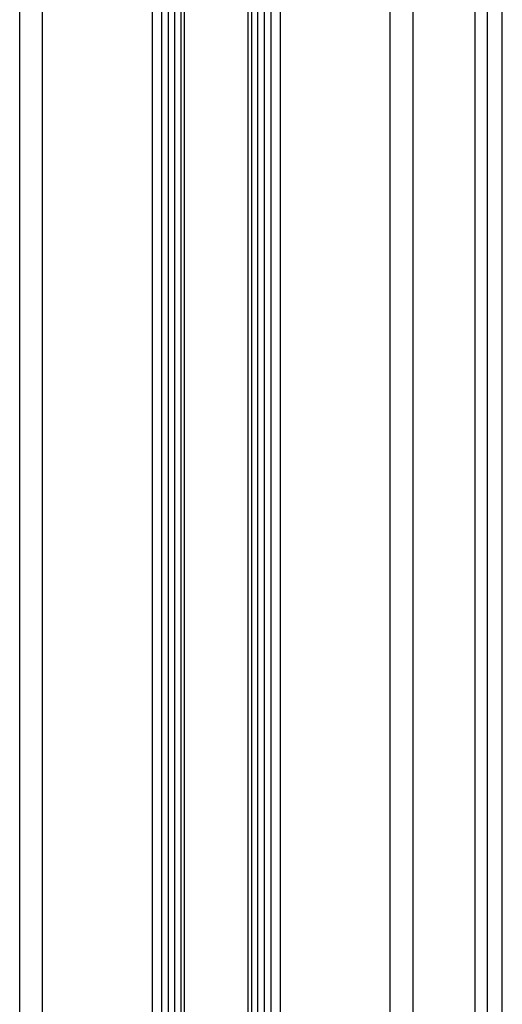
# Model space of a CAD drawing. Header units: millimetres. Extents: x 20 to 26560, y 16 to 18133.
# Tile 31 of 106: x 9009 to 9228, y 5275 to 5722. Entities that reach past the tile are written whole.
import ezdxf

# ---------------------------------------------------------------- set-up
doc = ezdxf.new("R2010")
doc.units = ezdxf.units.MM
doc.header["$LTSCALE"] = 2

msp = doc.modelspace()

# ---------------------------------------------------------------- linework, layer by layer
at = {"color": 8, "linetype": 'Continuous', "lineweight": 25}
for p, q in [((9009.42, 1767.45), (9009.42, 7515.45)), ((9019.62, 7515.45), (9019.62, 1767.45)), ((9069.53, 1767.45), (9069.53, 7515.45)), ((9127.39, 7515.45), (9127.39, 1767.45)), ((9177.3, 1767.45), (9177.3, 7515.45)), ((9187.5, 7515.45), (9187.5, 1767.45)), ((9215.75, 1767.45), (9215.75, 7515.45)), ((9221.21, 7515.45), (9221.21, 1767.45)), ((9076.75, 1767.45), (9076.75, 6085.34)), ((9079.57, 6085.34), (9079.57, 1767.45)), ((9082.57, 1767.45), (9082.57, 6085.24)), ((9083.99, 6085.22), (9083.99, 1767.45)), ((9112.93, 1767.45), (9112.93, 6085.22)), ((9114.35, 6085.24), (9114.35, 1767.45)), ((9117.35, 1767.45), (9117.35, 6085.34)), ((9120.17, 6085.34), (9120.17, 1767.45)), ((9228.01, 1767.45), (9228.01, 5985.01))]:
    msp.add_line(p, q, dxfattribs=at)
at = {"color": 7, "linetype": 'Continuous', "lineweight": 25}
for p, q in [((9073.82, 1767.45), (9073.82, 7515.45)), ((9123.1, 7515.45), (9123.1, 1767.45))]:
    msp.add_line(p, q, dxfattribs=at)

doc.saveas('drawing.dxf')
